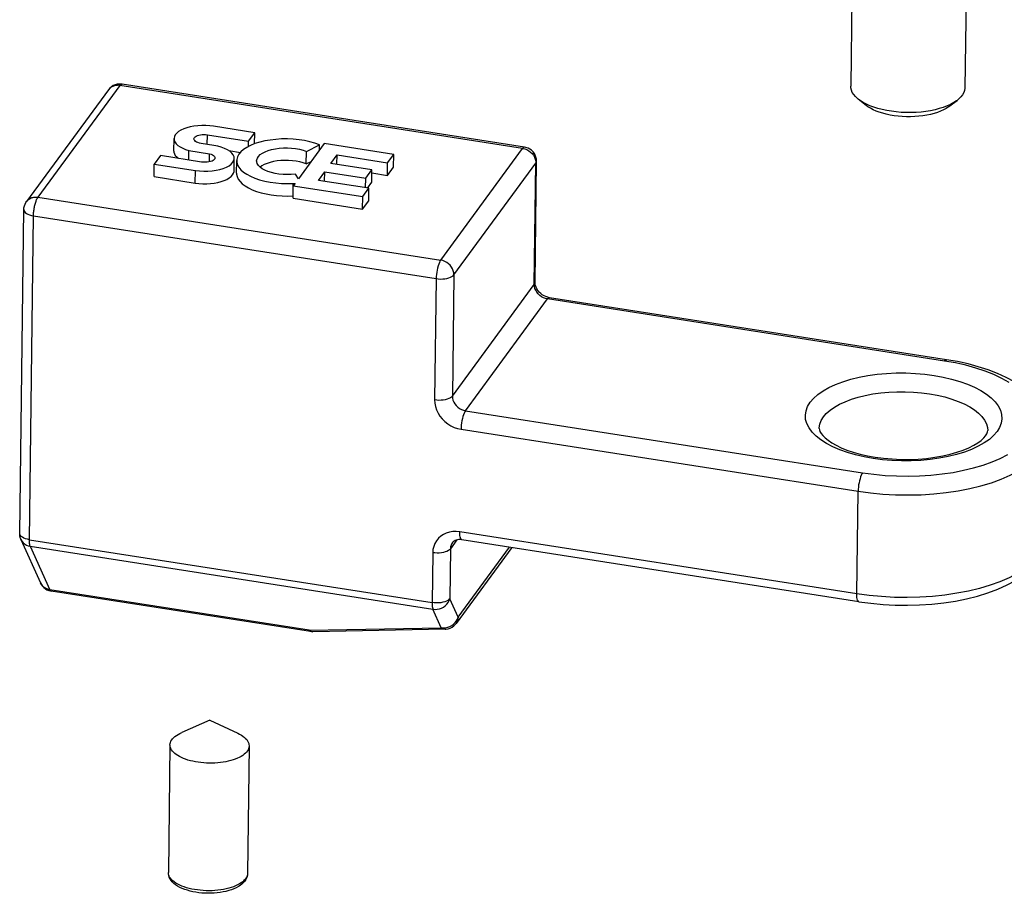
# Model space of a CAD drawing. Header units: inches. Extents: x 0 to 22, y 0 to 17.
# Tile 41 of 46: x 9.3 to 11.4, y 12.5 to 14.3. Entities that reach past the tile are written whole.
import ezdxf

# ---------------------------------------------------------------- set-up
doc = ezdxf.new("R2010")
doc.units = ezdxf.units.IN
doc.header["$LTSCALE"] = 1.21
doc.header["$MEASUREMENT"] = 0
doc.layers.get('0').update_dxf_attribs({"linetype": 'CONTINUOUS'})

msp = doc.modelspace()

# ---------------------------------------------------------------- linework, layer by layer
at = {"color": 7, "linetype": 'Continuous'}
for p, q in [((11.0621, 14.4106), (11.0594, 14.2016)), ((11.306, 14.4046), (11.3034, 14.1985)), ((9.4982, 14.2033), (9.323, 13.9645)), ((10.3585, 14.0689), (9.4982, 14.2033)), ((10.3628, 14.0717), (9.5025, 14.2061)), ((9.4737, 14.1942), (9.2985, 13.9554)), ((11.0926, 14.1604), (11.0755, 14.174)), ((11.2692, 14.1582), (11.2867, 14.1714)), ((9.786, 14.1023), (9.6981, 14.1161)), ((9.6847, 14.0775), (9.685, 14.0981)), ((9.685, 14.0981), (9.7728, 14.0844)), ((9.7728, 14.0844), (9.786, 14.1023)), ((9.7857, 14.0786), (9.786, 14.1023)), ((9.6134, 14.0629), (9.6137, 14.0897)), ((9.6985, 14.0754), (9.6714, 14.0796)), ((9.7727, 14.0729), (9.7728, 14.0844)), ((9.9346, 14.0791), (9.8795, 14.0041)), ((9.8965, 14.0624), (9.9247, 14.0764)), ((9.9245, 14.0655), (9.9247, 14.0764)), ((10.083, 14.056), (9.9346, 14.0791)), ((9.5845, 14.0534), (9.5713, 14.0354)), ((9.6723, 14.0396), (9.5845, 14.0534)), ((9.6453, 14.0439), (9.6456, 14.0643)), ((9.6456, 14.0643), (9.6895, 14.0575)), ((9.6893, 14.0402), (9.6895, 14.0575)), ((9.731, 14.0641), (9.7555, 14.0602)), ((9.8961, 14.0356), (9.8965, 14.0624)), ((9.9488, 14.0369), (9.9619, 14.0549)), ((9.9617, 14.0349), (9.9619, 14.0549)), ((9.9619, 14.0549), (10.0698, 14.038)), ((10.0698, 14.038), (10.083, 14.056)), ((10.0826, 14.0291), (10.083, 14.056)), ((10.1834, 13.8301), (10.3585, 14.0689)), ((9.571, 14.0086), (9.5713, 14.0354)), ((9.5713, 14.0354), (9.6592, 14.0217)), ((9.742, 14.0209), (9.7423, 14.0477)), ((9.7473, 14.0159), (9.7476, 14.0428)), ((9.8961, 14.0356), (9.9064, 14.0407)), ((10.0364, 14.0232), (9.9488, 14.0369)), ((10.0695, 14.0112), (10.0698, 14.038)), ((10.2115, 13.7988), (10.3867, 14.0376)), ((10.3834, 13.7783), (10.3867, 14.0376)), ((10.3849, 13.7824), (10.3882, 14.0417)), ((9.6588, 13.9949), (9.6592, 14.0217)), ((9.8795, 14.0041), (9.8729, 14.0138)), ((9.9221, 14.0006), (9.9356, 14.019)), ((9.9353, 13.9986), (9.9356, 14.019)), ((9.9356, 14.019), (10.0233, 14.0053)), ((10.0233, 14.0053), (10.0364, 14.0232)), ((10.0361, 13.9964), (10.0364, 14.0232)), ((10.0363, 14.0164), (10.0695, 14.0112)), ((10.0695, 14.0112), (10.0826, 14.0291)), ((9.571, 14.0086), (9.6588, 13.9949)), ((9.8683, 13.989), (9.8684, 13.994)), ((9.8684, 13.994), (9.8723, 13.9942)), ((9.8723, 13.9942), (9.8685, 13.989)), ((10.03, 13.9838), (9.9221, 14.0006)), ((10.023, 13.9849), (10.0233, 14.0053)), ((10.0271, 13.9842), (10.0361, 13.9964)), ((9.8681, 13.9622), (9.8685, 13.989)), ((9.8685, 13.989), (10.0169, 13.9658)), ((10.0169, 13.9658), (10.03, 13.9838)), ((10.0297, 13.9569), (10.03, 13.9838)), ((9.323, 13.9645), (10.1834, 13.8301)), ((9.8681, 13.9622), (10.0165, 13.939)), ((10.0165, 13.939), (10.0169, 13.9658)), ((10.0165, 13.939), (10.0297, 13.9569)), ((9.2839, 13.2459), (9.2927, 13.938)), ((9.3046, 13.2328), (9.3134, 13.925)), ((9.3134, 13.925), (10.1737, 13.7906)), ((10.1737, 13.7906), (10.1704, 13.5313)), ((10.2115, 13.7988), (10.2083, 13.5395)), ((10.2083, 13.5395), (10.3834, 13.7783)), ((10.2364, 13.5082), (10.4116, 13.7471)), ((11.2601, 13.6145), (10.4116, 13.7471)), ((11.2644, 13.6173), (10.4159, 13.7499)), ((10.2364, 13.5082), (11.0849, 13.3757)), ((10.2268, 13.4687), (11.0753, 13.3362)), ((11.1272, 13.4037), (11.1074, 13.4063)), ((11.0725, 13.1172), (11.0753, 13.3362)), ((9.2866, 13.2332), (9.3285, 13.1403)), ((9.3046, 13.2328), (10.1649, 13.0984)), ((10.2182, 13.2324), (10.2041, 13.2132)), ((11.0725, 13.1172), (10.224, 13.2497)), ((11.0771, 13.1002), (10.2287, 13.2327)), ((9.3065, 13.2186), (9.3485, 13.1258)), ((9.3065, 13.2186), (10.1669, 13.0842)), ((10.2041, 13.2132), (10.2028, 13.1066)), ((10.3352, 13.2161), (10.2163, 13.0539)), ((10.2206, 13.0672), (10.3304, 13.2169)), ((10.1663, 13.205), (10.1649, 13.0984)), ((9.9023, 13.0393), (9.3485, 13.1258)), ((9.905, 13.0365), (9.3512, 13.123)), ((10.2206, 13.0672), (10.2028, 13.1066)), ((10.1847, 13.0448), (10.1669, 13.0842)), ((9.9023, 13.0393), (10.1847, 13.0448)), ((9.9073, 13.0365), (9.9102, 13.0361)), ((9.6902, 12.8469), (9.63, 12.8207)), ((9.6902, 12.8469), (9.7497, 12.8192)), ((9.626, 12.8189), (9.63, 12.8207)), ((9.605, 12.7943), (9.6016, 12.5216)), ((9.774, 12.7922), (9.7705, 12.5195))]:
    msp.add_line(p, q, dxfattribs=at)
for points in [[(9.4923, 14.206), (9.488, 14.2048), (9.4839, 14.203), (9.48, 14.2006), (9.4765, 14.1976), (9.4736, 14.1941)], [(9.4982, 14.2033), (9.4961, 14.2035), (9.4941, 14.2037), (9.4921, 14.2036), (9.4901, 14.2035), (9.4882, 14.2032), (9.4863, 14.2027), (9.4845, 14.2021), (9.4827, 14.2014), (9.481, 14.2006), (9.4794, 14.1997), (9.4779, 14.1986), (9.4765, 14.1974)], [(9.5025, 14.2061), (9.501, 14.2063), (9.4967, 14.2064), (9.4923, 14.206)], [(9.4982, 14.2033), (9.4989, 14.2041), (9.4995, 14.2048), (9.5002, 14.2054), (9.5008, 14.2058), (9.5014, 14.206), (9.502, 14.2061), (9.5025, 14.2061)], [(11.0755, 14.174), (11.0743, 14.175), (11.0696, 14.1794), (11.0658, 14.1839), (11.0628, 14.1885), (11.0608, 14.1932), (11.0597, 14.198), (11.0594, 14.2016)], [(9.4765, 14.1974), (9.4752, 14.1961), (9.474, 14.1947), (9.4737, 14.1942)], [(11.3034, 14.1985), (11.3034, 14.1974), (11.3026, 14.1927), (11.301, 14.188), (11.2984, 14.1834), (11.2949, 14.1789), (11.2906, 14.1746), (11.2867, 14.1714)], [(11.1005, 14.16), (11.0929, 14.1634), (11.086, 14.167), (11.0798, 14.1709), (11.0755, 14.174)], [(11.1136, 14.1487), (11.1072, 14.1515), (11.1014, 14.1545), (11.0962, 14.1578), (11.0926, 14.1604)], [(11.2867, 14.1714), (11.2854, 14.1705), (11.2795, 14.1666), (11.2727, 14.1629), (11.2653, 14.1596), (11.2573, 14.1565), (11.2487, 14.1538), (11.2395, 14.1514), (11.2299, 14.1494), (11.22, 14.1478), (11.2097, 14.1466), (11.1993, 14.1458), (11.1887, 14.1455), (11.178, 14.1455), (11.1674, 14.1459), (11.1568, 14.1468), (11.1465, 14.1481), (11.1364, 14.1497), (11.1267, 14.1518), (11.1175, 14.1542), (11.1087, 14.1569), (11.1005, 14.16)], [(11.2692, 14.1582), (11.2681, 14.1574), (11.2632, 14.1542), (11.2575, 14.1511), (11.2513, 14.1483), (11.2446, 14.1458), (11.2374, 14.1435), (11.2298, 14.1415), (11.2217, 14.1399), (11.2134, 14.1385), (11.2049, 14.1375), (11.1961, 14.1368), (11.1872, 14.1365), (11.1783, 14.1366), (11.1694, 14.1369), (11.1606, 14.1377), (11.152, 14.1387), (11.1436, 14.1401), (11.1355, 14.1418), (11.1277, 14.1438), (11.1204, 14.1461), (11.1136, 14.1487)], [(9.6981, 14.1161), (9.6898, 14.1171), (9.6813, 14.1176), (9.6728, 14.1177), (9.6643, 14.1172), (9.6561, 14.1162), (9.6483, 14.1147), (9.641, 14.1128), (9.6343, 14.1105), (9.6284, 14.1077), (9.6234, 14.1047), (9.6194, 14.1013), (9.6164, 14.0978), (9.6145, 14.094), (9.6137, 14.0902), (9.6137, 14.0897)], [(9.6562, 14.0891), (9.6565, 14.0905), (9.6573, 14.0921), (9.6588, 14.0937), (9.6609, 14.0951), (9.6635, 14.0963), (9.6666, 14.0973), (9.67, 14.0981), (9.6736, 14.0985), (9.6774, 14.0987), (9.6812, 14.0986), (9.685, 14.0981)], [(9.6137, 14.0897), (9.6141, 14.0864), (9.6156, 14.0826), (9.6182, 14.0789), (9.6219, 14.0754), (9.6265, 14.0721), (9.6321, 14.0692), (9.6384, 14.0666), (9.6456, 14.0643)], [(9.6714, 14.0796), (9.6678, 14.0803), (9.6647, 14.0813), (9.6619, 14.0825), (9.6596, 14.0838), (9.6578, 14.0854), (9.6567, 14.087), (9.6563, 14.0887), (9.6562, 14.0891)], [(9.7423, 14.0477), (9.7419, 14.0511), (9.7402, 14.0551), (9.7373, 14.059), (9.7332, 14.0626), (9.728, 14.066), (9.7218, 14.069), (9.7147, 14.0716), (9.707, 14.0737), (9.6985, 14.0754)], [(9.7865, 14.079), (9.7773, 14.0752), (9.7692, 14.0711), (9.7623, 14.0665), (9.7566, 14.0615), (9.7522, 14.0563), (9.7493, 14.0509), (9.7478, 14.0453), (9.7476, 14.0427)], [(9.9247, 14.0764), (9.9148, 14.08), (9.9041, 14.083), (9.8927, 14.0855), (9.8808, 14.0873), (9.8685, 14.0885), (9.8561, 14.0891), (9.8435, 14.089), (9.8312, 14.0882), (9.8191, 14.0868), (9.8076, 14.0848), (9.7967, 14.0822), (9.7865, 14.079)], [(9.6134, 14.0629), (9.6135, 14.0608), (9.6145, 14.0573), (9.6164, 14.0539), (9.6193, 14.0506), (9.623, 14.0475), (9.6232, 14.0473)], [(9.6895, 14.0575), (9.693, 14.0564), (9.6958, 14.0551), (9.6981, 14.0536), (9.6998, 14.0519), (9.7008, 14.0502), (9.7011, 14.0486)], [(9.7902, 14.0422), (9.7904, 14.0442), (9.7917, 14.0481), (9.7942, 14.0519), (9.7978, 14.0555), (9.8025, 14.0588), (9.8082, 14.0618), (9.8148, 14.0644), (9.8221, 14.0665), (9.8301, 14.0682), (9.8385, 14.0693), (9.8472, 14.0699), (9.8561, 14.07), (9.8649, 14.0695), (9.8735, 14.0685), (9.8817, 14.067), (9.8894, 14.0649), (9.8965, 14.0624)], [(10.3628, 14.0717), (10.3614, 14.0715), (10.36, 14.0705), (10.3585, 14.0689)], [(10.3585, 14.0689), (10.363, 14.0678), (10.3674, 14.0662), (10.3715, 14.0639), (10.3753, 14.0611), (10.3786, 14.0578), (10.3815, 14.0542), (10.3838, 14.0502), (10.3854, 14.046), (10.3864, 14.0418), (10.3867, 14.0376)], [(10.3882, 14.0417), (10.3879, 14.0461), (10.387, 14.0504), (10.3855, 14.0544), (10.3835, 14.0582), (10.3808, 14.0617), (10.3777, 14.0649), (10.3741, 14.0675), (10.37, 14.0696), (10.3656, 14.0711), (10.3628, 14.0717)], [(9.6592, 14.0217), (9.668, 14.0206), (9.677, 14.0201), (9.686, 14.0202), (9.6949, 14.0209), (9.7035, 14.0221), (9.7116, 14.0238), (9.7189, 14.0261), (9.7255, 14.0288), (9.7312, 14.0319), (9.7358, 14.0354), (9.7392, 14.0391), (9.7414, 14.043), (9.7423, 14.047), (9.7423, 14.0477)], [(9.7011, 14.0486), (9.701, 14.0484), (9.7005, 14.0466), (9.6993, 14.0448), (9.6973, 14.0433), (9.6948, 14.0419), (9.6917, 14.0407), (9.6882, 14.0399), (9.6843, 14.0393), (9.6803, 14.0391), (9.6763, 14.0392), (9.6723, 14.0396)], [(9.7476, 14.0427), (9.7478, 14.0397), (9.7493, 14.0341), (9.7522, 14.0286), (9.7565, 14.0233), (9.7622, 14.0183), (9.7691, 14.0135), (9.7772, 14.0092), (9.7864, 14.0053), (9.7965, 14.0019), (9.8074, 13.999), (9.819, 13.9967), (9.831, 13.9951), (9.8434, 13.994), (9.8558, 13.9937), (9.8684, 13.994)], [(9.8729, 14.0138), (9.8642, 14.013), (9.8554, 14.0128), (9.8466, 14.0131), (9.8379, 14.0139), (9.8295, 14.0153), (9.8216, 14.0171), (9.8143, 14.0194), (9.8077, 14.0222), (9.8021, 14.0253), (9.7975, 14.0287), (9.7939, 14.0324), (9.7916, 14.0363), (9.7904, 14.0402), (9.7902, 14.0422)], [(9.8961, 14.0356), (9.8895, 14.038), (9.8824, 14.0399), (9.8747, 14.0414), (9.8667, 14.0425), (9.8585, 14.0431), (9.8502, 14.0432), (9.8419, 14.0428), (9.8339, 14.042), (9.8262, 14.0407), (9.8189, 14.0389), (9.8123, 14.0368), (9.8063, 14.0342), (9.8012, 14.0314), (9.7976, 14.0287)], [(10.3867, 14.0376), (10.3878, 14.0396), (10.3882, 14.0417)], [(9.6588, 13.9949), (9.6669, 13.9939), (9.6751, 13.9934), (9.6834, 13.9933), (9.6916, 13.9938), (9.6996, 13.9947), (9.7072, 13.9961), (9.7144, 13.9979), (9.7209, 14.0001), (9.7267, 14.0027), (9.7317, 14.0057), (9.7357, 14.0089), (9.7388, 14.0123), (9.7409, 14.0159), (9.7419, 14.0195), (9.742, 14.0209)], [(9.7473, 14.0159), (9.7474, 14.0138), (9.7485, 14.0085), (9.7509, 14.0033), (9.7546, 13.9983), (9.7595, 13.9934), (9.7655, 13.9888), (9.7727, 13.9845), (9.7808, 13.9806), (9.7899, 13.9771), (9.7997, 13.974), (9.8102, 13.9715), (9.8213, 13.9695), (9.8327, 13.968), (9.8444, 13.9672), (9.8562, 13.9669), (9.868, 13.9672)], [(9.2927, 13.938), (9.293, 13.9421), (9.2939, 13.9461), (9.2953, 13.95), (9.2973, 13.9536), (9.2985, 13.9554)], [(9.2985, 13.9554), (9.2998, 13.957), (9.3012, 13.9585), (9.3028, 13.9598), (9.3045, 13.961), (9.3062, 13.962), (9.3081, 13.9629), (9.3101, 13.9636), (9.3121, 13.9641), (9.3142, 13.9645), (9.3164, 13.9648), (9.3186, 13.9648), (9.3208, 13.9647), (9.323, 13.9645)], [(9.3134, 13.925), (9.3134, 13.9271), (9.3135, 13.9293), (9.3137, 13.9316), (9.3139, 13.9339), (9.3142, 13.9362), (9.3145, 13.9385), (9.3149, 13.9409), (9.3154, 13.9432), (9.3158, 13.9454), (9.3164, 13.9477), (9.3169, 13.9499), (9.3175, 13.952), (9.3181, 13.9539), (9.3188, 13.9558), (9.3194, 13.9576), (9.3201, 13.9593), (9.3208, 13.9608), (9.3216, 13.9622), (9.3223, 13.9634), (9.323, 13.9645)], [(9.2927, 13.938), (9.293, 13.9359), (9.2941, 13.9338), (9.2959, 13.9318), (9.2984, 13.93), (9.3014, 13.9284), (9.305, 13.927), (9.309, 13.9258), (9.3134, 13.925)], [(10.1834, 13.8301), (10.1819, 13.8278), (10.1805, 13.8249), (10.1791, 13.8215), (10.1779, 13.8176), (10.1767, 13.8133), (10.1757, 13.8088), (10.1749, 13.8042), (10.1743, 13.7995), (10.1739, 13.7949), (10.1737, 13.7906)], [(10.2115, 13.7988), (10.2112, 13.803), (10.2103, 13.8073), (10.2086, 13.8114), (10.2063, 13.8154), (10.2034, 13.8191), (10.2001, 13.8223), (10.1963, 13.8251), (10.1922, 13.8274), (10.1878, 13.829), (10.1834, 13.8301)], [(10.1737, 13.7906), (10.1783, 13.79), (10.183, 13.7898), (10.1877, 13.7899), (10.1923, 13.7904), (10.1967, 13.7911), (10.2007, 13.7922), (10.2043, 13.7935), (10.2073, 13.7951), (10.2098, 13.7969), (10.2115, 13.7988)], [(10.3834, 13.7783), (10.3845, 13.7804), (10.3849, 13.7824)], [(10.3859, 13.7756), (10.3851, 13.7791), (10.3849, 13.7824)], [(10.4116, 13.7471), (10.4071, 13.7481), (10.4028, 13.7498), (10.3987, 13.752), (10.3949, 13.7548), (10.3915, 13.7581), (10.3887, 13.7617), (10.3864, 13.7657), (10.3847, 13.7698), (10.3837, 13.7741), (10.3834, 13.7783)], [(10.4159, 13.7499), (10.412, 13.7507), (10.408, 13.7521), (10.4042, 13.7539), (10.4004, 13.7562), (10.397, 13.7588), (10.3939, 13.7618), (10.3912, 13.7651), (10.3889, 13.7685), (10.3871, 13.772), (10.3859, 13.7756)], [(10.4116, 13.7471), (10.4131, 13.7487), (10.4145, 13.7497), (10.4159, 13.7499)], [(11.2601, 13.6145), (11.2615, 13.6162), (11.2629, 13.6171), (11.2644, 13.6173)], [(11.3982, 13.5689), (11.3826, 13.5775), (11.3653, 13.5856), (11.3466, 13.593), (11.3265, 13.5996), (11.3053, 13.6054), (11.2832, 13.6104), (11.2601, 13.6145)], [(11.4846, 13.4643), (11.4839, 13.4764), (11.4815, 13.4887), (11.4772, 13.5011), (11.4709, 13.5134), (11.4625, 13.5257), (11.452, 13.5377), (11.4395, 13.5493), (11.4251, 13.5602), (11.409, 13.5703), (11.3915, 13.5796), (11.3727, 13.5881), (11.3528, 13.5957), (11.3319, 13.6024), (11.3101, 13.6082), (11.2875, 13.6132), (11.2644, 13.6173)], [(11.1074, 13.4063), (11.0882, 13.4098), (11.0699, 13.4141), (11.0524, 13.4192), (11.0361, 13.425), (11.0211, 13.4315), (11.0075, 13.4386), (10.9956, 13.4462), (10.9853, 13.4543), (10.9769, 13.4628), (10.9703, 13.4717), (10.9657, 13.4807), (10.9631, 13.4899), (10.9625, 13.4992), (10.964, 13.5084), (10.9674, 13.5174), (10.9728, 13.5263), (10.9802, 13.5348), (10.9894, 13.543), (11.0004, 13.5507), (11.013, 13.5579), (11.0272, 13.5645), (11.0427, 13.5704), (11.0596, 13.5755), (11.0775, 13.5799), (11.0963, 13.5835), (11.1159, 13.5862), (11.136, 13.5881), (11.1564, 13.589), (11.1771, 13.5891), (11.1976, 13.5882), (11.2178, 13.5865), (11.2376, 13.5839)], [(11.2376, 13.5839), (11.2568, 13.5804), (11.2751, 13.5761), (11.2925, 13.571), (11.3089, 13.5652), (11.3239, 13.5587), (11.3374, 13.5516), (11.3494, 13.544), (11.3596, 13.5359), (11.3681, 13.5273), (11.3746, 13.5185), (11.3792, 13.5095), (11.3818, 13.5003), (11.3824, 13.491), (11.381, 13.4818), (11.3775, 13.4728), (11.3721, 13.4639), (11.3648, 13.4554), (11.3556, 13.4472), (11.3446, 13.4395), (11.332, 13.4323), (11.3178, 13.4257), (11.3022, 13.4198), (11.2854, 13.4147), (11.2675, 13.4103), (11.2487, 13.4067), (11.2291, 13.4039), (11.209, 13.4021), (11.1886, 13.4011), (11.1679, 13.4011), (11.1473, 13.402), (11.1272, 13.4037)], [(10.9922, 13.4706), (10.9922, 13.4718), (10.9934, 13.4797), (10.9964, 13.4874), (11.001, 13.495), (11.0073, 13.5023), (11.0152, 13.5093), (11.0246, 13.5159), (11.0354, 13.5221), (11.0475, 13.5277), (11.0609, 13.5328), (11.0753, 13.5372), (11.0906, 13.541), (11.1067, 13.5441), (11.1235, 13.5464), (11.1407, 13.548), (11.1582, 13.5488), (11.1759, 13.5488), (11.1935, 13.5481), (11.2109, 13.5466), (11.2279, 13.5444)], [(10.2083, 13.5395), (10.2064, 13.5376), (10.204, 13.5358), (10.2009, 13.5342), (10.1973, 13.5329), (10.1933, 13.5319), (10.189, 13.5311), (10.1844, 13.5307), (10.1797, 13.5305), (10.175, 13.5308), (10.1704, 13.5313)], [(10.1704, 13.5313), (10.1708, 13.5242), (10.1722, 13.5172), (10.1745, 13.5102), (10.1777, 13.5033), (10.1818, 13.4968), (10.1867, 13.4908), (10.1922, 13.4852), (10.1984, 13.4804), (10.2051, 13.4762), (10.2121, 13.4728), (10.2194, 13.4704), (10.2268, 13.4687)], [(10.2083, 13.5395), (10.2086, 13.5353), (10.2095, 13.531), (10.2112, 13.5269), (10.2135, 13.5229), (10.2164, 13.5192), (10.2197, 13.516), (10.2235, 13.5132), (10.2276, 13.5109), (10.232, 13.5093), (10.2364, 13.5082)], [(11.2279, 13.5444), (11.2444, 13.5414), (11.2603, 13.5377), (11.2752, 13.5333), (11.2892, 13.5283), (11.302, 13.5228), (11.3136, 13.5167), (11.3238, 13.5101), (11.3326, 13.5032), (11.3398, 13.4959), (11.3454, 13.4883), (11.3494, 13.4806), (11.3516, 13.4727), (11.3521, 13.466)], [(10.2364, 13.5082), (10.235, 13.5059), (10.2335, 13.503), (10.2322, 13.4996), (10.2309, 13.4957), (10.2298, 13.4914), (10.2288, 13.4869), (10.228, 13.4823), (10.2274, 13.4776), (10.227, 13.4731), (10.2268, 13.4687)], [(10.9922, 13.4706), (10.9925, 13.4676), (10.9937, 13.4641), (10.996, 13.4599), (10.9996, 13.4553), (11.0045, 13.4503), (11.0109, 13.4451), (11.0188, 13.4398), (11.0281, 13.4345), (11.039, 13.4293), (11.0512, 13.4243), (11.0648, 13.4198), (11.0795, 13.4157), (11.0951, 13.4121), (11.1117, 13.4092)], [(11.0753, 13.3362), (11.1015, 13.3326), (11.1283, 13.3301), (11.1554, 13.3287), (11.1827, 13.3283), (11.2099, 13.3289), (11.2368, 13.3307), (11.2632, 13.3335), (11.2889, 13.3373), (11.3137, 13.3421), (11.3374, 13.3478), (11.3599, 13.3545), (11.381, 13.362), (11.4004, 13.3704), (11.4182, 13.3795), (11.434, 13.3893), (11.4479, 13.3996), (11.4596, 13.4105), (11.4692, 13.4219), (11.4765, 13.4336), (11.4815, 13.4455), (11.4842, 13.4576), (11.4846, 13.4643)], [(11.1117, 13.4092), (11.1295, 13.4068), (11.1477, 13.4052), (11.1663, 13.4043), (11.185, 13.4043), (11.2035, 13.405), (11.2216, 13.4065), (11.2392, 13.4088), (11.256, 13.4117), (11.2718, 13.4154), (11.2865, 13.4195), (11.2999, 13.4242), (11.3118, 13.4292), (11.3222, 13.4344), (11.3309, 13.4398), (11.338, 13.445), (11.3436, 13.4501), (11.3477, 13.4549), (11.3503, 13.4592), (11.3517, 13.4629), (11.3521, 13.466)], [(11.0849, 13.3757), (11.1087, 13.3725), (11.1328, 13.3702), (11.1573, 13.3689), (11.182, 13.3685), (11.2066, 13.3691), (11.2309, 13.3707), (11.2547, 13.3732), (11.278, 13.3766), (11.3004, 13.381), (11.3219, 13.3862), (11.3422, 13.3922), (11.3613, 13.3991), (11.3789, 13.4066), (11.3949, 13.4148)], [(11.0849, 13.3757), (11.0834, 13.3734), (11.082, 13.3705), (11.0806, 13.367), (11.0794, 13.3631), (11.0782, 13.3589), (11.0772, 13.3544), (11.0764, 13.3497), (11.0758, 13.3451), (11.0754, 13.3405), (11.0753, 13.3362)], [(9.2866, 13.2331), (9.2861, 13.2341), (9.2849, 13.2377), (9.2842, 13.2413), (9.2839, 13.2451), (9.2839, 13.2459)], [(9.3046, 13.2328), (9.3003, 13.2337), (9.2962, 13.2348), (9.2927, 13.2362), (9.2896, 13.2379), (9.2872, 13.2397), (9.2854, 13.2417), (9.2843, 13.2437), (9.2839, 13.2459)], [(9.2866, 13.2331), (9.2885, 13.2297), (9.2912, 13.2264), (9.2944, 13.2236), (9.2981, 13.2213), (9.3022, 13.2197), (9.3065, 13.2186)], [(9.3065, 13.2186), (9.3059, 13.2203), (9.3054, 13.2222), (9.305, 13.2245), (9.3048, 13.227), (9.3046, 13.2298), (9.3046, 13.2328)], [(10.224, 13.2497), (10.2166, 13.2504), (10.2093, 13.2502), (10.2022, 13.249), (10.1954, 13.247), (10.1892, 13.244), (10.1835, 13.2403), (10.1785, 13.2358), (10.1743, 13.2306), (10.1709, 13.2248), (10.1684, 13.2185), (10.1669, 13.2119), (10.1663, 13.205)], [(10.2287, 13.2327), (10.2255, 13.2331), (10.2224, 13.2331), (10.2194, 13.2327), (10.2167, 13.2321), (10.2141, 13.2311), (10.2119, 13.2298), (10.21, 13.2283), (10.2084, 13.2265)], [(10.2287, 13.2327), (10.2276, 13.2332), (10.2265, 13.2345), (10.2256, 13.2364), (10.2249, 13.2389), (10.2244, 13.242), (10.2241, 13.2457), (10.224, 13.2497)], [(11.4814, 13.2386), (11.4788, 13.2265), (11.4738, 13.2145), (11.4664, 13.2028), (11.4569, 13.1915), (11.4451, 13.1806), (11.4312, 13.1702), (11.4154, 13.1605), (11.3977, 13.1514), (11.3782, 13.143), (11.3571, 13.1355), (11.3347, 13.1288), (11.3109, 13.123), (11.2861, 13.1182), (11.2604, 13.1144), (11.234, 13.1116), (11.2071, 13.1099), (11.1799, 13.1092), (11.1527, 13.1096), (11.1255, 13.1111), (11.0987, 13.1136), (11.0725, 13.1172)], [(11.0771, 13.1002), (11.1025, 13.0968), (11.1284, 13.0944), (11.1545, 13.093), (11.1806, 13.0927), (11.2067, 13.0934), (11.2326, 13.0952), (11.2581, 13.0979), (11.283, 13.1017), (11.3071, 13.1066), (11.3304, 13.1124), (11.3527, 13.1193), (11.3738, 13.1271), (11.3935, 13.136), (11.4117, 13.1459), (11.4283, 13.1567), (11.4427, 13.1684), (11.4549, 13.1806), (11.4648, 13.1934), (11.4723, 13.2062), (11.4775, 13.2192), (11.4807, 13.2323), (11.4818, 13.2453)], [(10.2041, 13.2132), (10.2023, 13.2113), (10.1998, 13.2095), (10.1968, 13.2079), (10.1932, 13.2066), (10.1892, 13.2055), (10.1848, 13.2048), (10.1803, 13.2043), (10.1756, 13.2042), (10.1709, 13.2044), (10.1663, 13.205)], [(10.2084, 13.2265), (10.2074, 13.2249), (10.2056, 13.2213), (10.2045, 13.2173), (10.2041, 13.2132)], [(9.3285, 13.1403), (9.3304, 13.1368), (9.3327, 13.1335), (9.3355, 13.1306), (9.3387, 13.1281), (9.3422, 13.1259), (9.346, 13.1243)], [(9.3485, 13.1258), (9.3441, 13.1268), (9.34, 13.1285), (9.3363, 13.1307), (9.3331, 13.1335), (9.3305, 13.1368), (9.3285, 13.1403)], [(9.346, 13.1243), (9.35, 13.1232), (9.3512, 13.123)], [(9.3512, 13.123), (9.3504, 13.1233), (9.3494, 13.1242), (9.3485, 13.1258)], [(10.2028, 13.1066), (10.201, 13.1047), (10.1985, 13.103), (10.1955, 13.1014), (10.1919, 13.1001), (10.1879, 13.099), (10.1835, 13.0982), (10.1789, 13.0978), (10.1742, 13.0977), (10.1695, 13.0979), (10.1649, 13.0984)], [(10.1669, 13.0842), (10.1714, 13.0839), (10.176, 13.0842), (10.1806, 13.0851), (10.185, 13.0867), (10.1892, 13.0889), (10.193, 13.0917), (10.1963, 13.0949), (10.1991, 13.0986), (10.2013, 13.1025), (10.2028, 13.1066)], [(11.0771, 13.1002), (11.076, 13.1007), (11.075, 13.1019), (11.0741, 13.1038), (11.0733, 13.1064), (11.0728, 13.1095), (11.0725, 13.1131), (11.0725, 13.1172)], [(10.1649, 13.0984), (10.165, 13.0954), (10.1651, 13.0926), (10.1654, 13.0901), (10.1658, 13.0878), (10.1663, 13.0858), (10.1669, 13.0842)], [(10.1847, 13.0448), (10.1892, 13.0444), (10.1939, 13.0447), (10.1984, 13.0457), (10.2029, 13.0473), (10.207, 13.0495), (10.2108, 13.0522), (10.2141, 13.0555), (10.2169, 13.0591), (10.2191, 13.063), (10.2206, 13.0672)], [(10.2206, 13.0672), (10.2202, 13.063), (10.2191, 13.059), (10.2173, 13.0554), (10.2163, 13.0539)], [(10.1847, 13.0448), (10.1872, 13.0431), (10.1897, 13.042), (10.1927, 13.0416)], [(10.1927, 13.0416), (10.1945, 13.0417), (10.1991, 13.0425), (10.2035, 13.0439), (10.2077, 13.046), (10.2115, 13.0488), (10.2149, 13.0522), (10.2163, 13.0539)], [(9.9023, 13.0393), (9.9047, 13.0375), (9.9073, 13.0365)], [(9.905, 13.0365), (9.9042, 13.0368), (9.9032, 13.0377), (9.9023, 13.0393)], [(10.1927, 13.0416), (9.9101, 13.0361), (9.9084, 13.0362), (9.9067, 13.0363), (9.905, 13.0365)], [(9.605, 12.7943), (9.6053, 12.797), (9.6059, 12.7997), (9.6071, 12.8024), (9.6086, 12.805), (9.6105, 12.8075), (9.6129, 12.81), (9.6156, 12.8123), (9.6187, 12.8146), (9.6222, 12.8168), (9.626, 12.8189)], [(9.7497, 12.8192), (9.7537, 12.8172), (9.7575, 12.8151), (9.7609, 12.8128), (9.7639, 12.8104), (9.7666, 12.808), (9.7689, 12.8055), (9.7707, 12.8029), (9.7722, 12.8002), (9.7732, 12.7976), (9.7738, 12.7949), (9.774, 12.7922)], [(9.6338, 12.7654), (9.6294, 12.7673), (9.6253, 12.7693), (9.6216, 12.7714), (9.6181, 12.7737), (9.6151, 12.7761), (9.6124, 12.7785), (9.6102, 12.781), (9.6083, 12.7836), (9.6068, 12.7863), (9.6058, 12.7889), (9.6052, 12.7916), (9.605, 12.7943)], [(9.774, 12.7922), (9.7738, 12.7895), (9.7731, 12.7868), (9.772, 12.7841), (9.7704, 12.7815), (9.7685, 12.779), (9.7662, 12.7765), (9.7634, 12.7742), (9.7603, 12.7719), (9.7568, 12.7697), (9.753, 12.7676)], [(9.753, 12.7676), (9.7489, 12.7657), (9.7445, 12.7639), (9.7397, 12.7623), (9.7348, 12.7608), (9.7296, 12.7595), (9.7241, 12.7584), (9.7186, 12.7574), (9.7128, 12.7566), (9.707, 12.756), (9.701, 12.7556), (9.695, 12.7554), (9.689, 12.7554), (9.683, 12.7556), (9.677, 12.7559), (9.6711, 12.7565), (9.6652, 12.7572), (9.6595, 12.7582), (9.6539, 12.7593), (9.6486, 12.7606), (9.6434, 12.762), (9.6385, 12.7636), (9.6338, 12.7654)], [(9.7465, 12.4891), (9.7415, 12.4867), (9.7361, 12.4847), (9.7305, 12.4829), (9.7246, 12.4813), (9.7186, 12.48), (9.7123, 12.479), (9.7059, 12.4782), (9.6994, 12.4776), (9.6929, 12.4773), (9.6863, 12.4772), (9.6797, 12.4774), (9.6732, 12.4778), (9.6667, 12.4785), (9.6603, 12.4794), (9.6541, 12.4805), (9.648, 12.4819), (9.6422, 12.4836), (9.6365, 12.4854), (9.6312, 12.4875), (9.6261, 12.4899), (9.6214, 12.4925), (9.6171, 12.4953), (9.6133, 12.4984), (9.61, 12.5016), (9.6073, 12.5048), (9.6051, 12.5082), (9.6035, 12.5115), (9.6024, 12.5149), (9.6017, 12.5183), (9.6016, 12.5216)], [(9.602, 12.5176), (9.6016, 12.5204), (9.6016, 12.5216)], [(9.7496, 12.495), (9.7453, 12.493), (9.7406, 12.4911), (9.7357, 12.4894), (9.7305, 12.4879), (9.725, 12.4866), (9.7193, 12.4854), (9.7133, 12.4845), (9.7073, 12.4837), (9.7011, 12.4832), (9.6948, 12.4828), (9.6885, 12.4827), (9.6822, 12.4828), (9.6759, 12.4831), (9.6696, 12.4836), (9.6635, 12.4843), (9.6574, 12.4853), (9.6516, 12.4864), (9.6459, 12.4877), (9.6404, 12.4892), (9.6352, 12.4908), (9.6303, 12.4927), (9.6257, 12.4947), (9.6215, 12.4968), (9.6176, 12.4991), (9.6141, 12.5015), (9.611, 12.504), (9.6083, 12.5066), (9.606, 12.5093), (9.6042, 12.512), (9.6029, 12.5148), (9.602, 12.5176)], [(9.7705, 12.5195), (9.7703, 12.5163), (9.7696, 12.513), (9.7685, 12.5098), (9.7669, 12.5066), (9.7648, 12.5034), (9.7621, 12.5002), (9.7589, 12.4971), (9.7552, 12.4942), (9.7511, 12.4915), (9.7465, 12.4891)], [(9.7705, 12.5195), (9.7704, 12.5179), (9.7699, 12.5151), (9.7689, 12.5123), (9.7674, 12.5095), (9.7655, 12.5069), (9.7631, 12.5043), (9.7603, 12.5018), (9.7571, 12.4994), (9.7535, 12.4971), (9.7496, 12.495)]]:
    msp.add_lwpolyline(points, dxfattribs=at)

doc.saveas('drawing.dxf')
